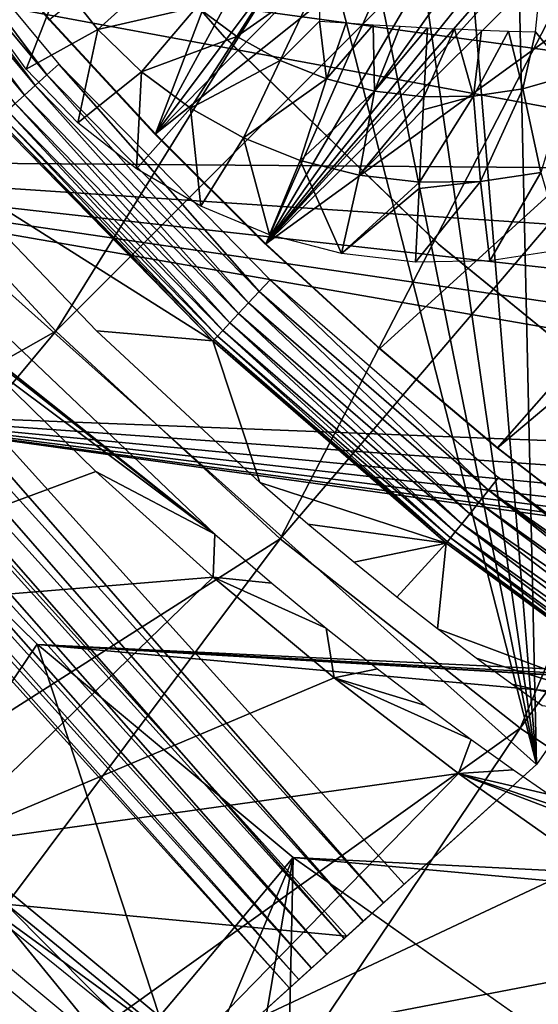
# Model space of a CAD drawing. Header units: millimetres. Extents: x -30.2 to 30.2, y -30.2 to 30.2.
# Tile 25 of 256: x -16.6 to -13.5, y -20.4 to -14.5. Entities that reach past the tile are written whole.
import ezdxf

# ---------------------------------------------------------------- set-up
doc = ezdxf.new("R2010")
doc.units = ezdxf.units.MM
doc.header["$LTSCALE"] = 52.148148
for name, color, linetype in [('103', 7, 'CONTINUOUS'), ('124', 7, 'CONTINUOUS'), ('125', 7, 'CONTINUOUS'), ('147', 7, 'CONTINUOUS'), ('2', 7, 'CONTINUOUS'), ('206', 7, 'CONTINUOUS'), ('207', 7, 'CONTINUOUS'), ('29', 7, 'CONTINUOUS'), ('32', 7, 'CONTINUOUS'), ('325', 7, 'CONTINUOUS'), ('327', 7, 'CONTINUOUS'), ('328', 7, 'CONTINUOUS'), ('329', 7, 'CONTINUOUS'), ('332', 7, 'CONTINUOUS'), ('361', 7, 'CONTINUOUS'), ('362', 7, 'CONTINUOUS'), ('65', 7, 'CONTINUOUS'), ('82', 7, 'CONTINUOUS'), ('86', 7, 'CONTINUOUS'), ('92', 7, 'CONTINUOUS')]:
    doc.layers.add(name, color=color, linetype=linetype)

msp = doc.modelspace()

# ---------------------------------------------------------------- linework, layer by layer
at = {"layer": '103', "color": 251, "linetype": 'Continuous', "true_color": 0x4c4c4c}
for points in [[(-15.4524, -17.6083, -71.7), (-16.8674, -16.4834, -53.7086), (-16.7595, -16.3691, -71.7), (-15.4524, -17.6083, -71.7)], [(-16.8427, -16.52, -51.2064), (-16.8674, -16.4834, -53.7086), (-15.4524, -17.6083, -71.7), (-16.8427, -16.52, -51.2064)], [(-16.8385, -16.5752, -48.7), (-16.8427, -16.52, -51.2064), (-15.4524, -17.6083, -71.7), (-16.8385, -16.5752, -48.7)], [(-16.1607, -17.2357, -48.7), (-16.8385, -16.5752, -48.7), (-15.4524, -17.6083, -71.7), (-16.1607, -17.2357, -48.7)], [(-15.4615, -17.8656, -48.7), (-16.1607, -17.2357, -48.7), (-15.4524, -17.6083, -71.7), (-15.4615, -17.8656, -48.7)], [(-15.1113, -17.9014, -71.7402), (-15.4615, -17.8656, -48.7), (-15.4524, -17.6083, -71.7), (-15.1113, -17.9014, -71.7402)], [(-14.7411, -18.465, -48.7), (-15.4615, -17.8656, -48.7), (-14.7877, -18.1686, -71.8316), (-14.7411, -18.465, -48.7)], [(-14.7877, -18.1686, -71.8316), (-15.4615, -17.8656, -48.7), (-15.1113, -17.9014, -71.7402), (-14.7877, -18.1686, -71.8316)], [(-14.4828, -18.411, -71.9741), (-14.7411, -18.465, -48.7), (-14.7877, -18.1686, -71.8316), (-14.4828, -18.411, -71.9741)], [(-14.1967, -18.6304, -72.1687), (-14.7411, -18.465, -48.7), (-14.4828, -18.411, -71.9741), (-14.1967, -18.6304, -72.1687)], [(-13.9994, -19.0338, -48.7), (-14.7411, -18.465, -48.7), (-13.9234, -18.8327, -72.4241), (-13.9994, -19.0338, -48.7)], [(-13.9234, -18.8327, -72.4241), (-14.7411, -18.465, -48.7), (-14.1967, -18.6304, -72.1687), (-13.9234, -18.8327, -72.4241)], [(-13.673, -19.012, -72.7287), (-13.9994, -19.0338, -48.7), (-13.9234, -18.8327, -72.4241), (-13.673, -19.012, -72.7287)], [(-13.4603, -19.1596, -73.0656), (-13.9994, -19.0338, -48.7), (-13.673, -19.012, -72.7287), (-13.4603, -19.1596, -73.0656)], [(-13.2362, -19.5723, -48.7), (-13.9994, -19.0338, -48.7), (-13.1732, -19.3503, -73.8096), (-13.2362, -19.5723, -48.7)], [(-13.1732, -19.3503, -73.8096), (-13.9994, -19.0338, -48.7), (-13.2958, -19.2704, -73.423), (-13.1732, -19.3503, -73.8096)], [(-13.2958, -19.2704, -73.423), (-13.9994, -19.0338, -48.7), (-13.4603, -19.1596, -73.0656), (-13.2958, -19.2704, -73.423)]]:
    msp.add_3dface(points, dxfattribs=at)
at = {"layer": '124', "color": 251, "linetype": 'Continuous', "true_color": 0x4c4c4c}
for points in [[(-15.4637, -16.4578, -122.2044), (-17.0742, -15.4401, -72.0965), (-16.7499, -15.1468, -122.2044), (-15.4637, -16.4578, -122.2044)], [(-16.1563, -16.3982, -72.0965), (-17.0742, -15.4401, -72.0965), (-15.4637, -16.4578, -122.2044), (-16.1563, -16.3982, -72.0965)], [(-15.1847, -17.3018, -72.0965), (-16.1563, -16.3982, -72.0965), (-15.4637, -16.4578, -122.2044), (-15.1847, -17.3018, -72.0965)], [(-14.0724, -17.6622, -122.2044), (-15.1847, -17.3018, -72.0965), (-15.4637, -16.4578, -122.2044), (-14.0724, -17.6622, -122.2044)], [(-14.8972, -17.5496, -72.13), (-15.1847, -17.3018, -72.0965), (-14.0724, -17.6622, -122.2044), (-14.8972, -17.5496, -72.13)], [(-14.6244, -17.7767, -72.2078), (-14.8972, -17.5496, -72.13), (-14.0724, -17.6622, -122.2044), (-14.6244, -17.7767, -72.2078)], [(-14.3673, -17.9837, -72.3298), (-14.6244, -17.7767, -72.2078), (-14.0724, -17.6622, -122.2044), (-14.3673, -17.9837, -72.3298)], [(-14.1259, -18.1721, -72.497), (-14.3673, -17.9837, -72.3298), (-14.0724, -17.6622, -122.2044), (-14.1259, -18.1721, -72.497)], [(-12.5906, -18.7473, -122.2044), (-14.1259, -18.1721, -72.497), (-14.0724, -17.6622, -122.2044), (-12.5906, -18.7473, -122.2044)], [(-13.8946, -18.3472, -72.7162), (-14.1259, -18.1721, -72.497), (-12.5906, -18.7473, -122.2044), (-13.8946, -18.3472, -72.7162)], [(-13.6822, -18.5032, -72.9782), (-13.8946, -18.3472, -72.7162), (-12.5906, -18.7473, -122.2044), (-13.6822, -18.5032, -72.9782)], [(-13.5016, -18.6323, -73.2691), (-13.6822, -18.5032, -72.9782), (-12.5906, -18.7473, -122.2044), (-13.5016, -18.6323, -73.2691)]]:
    msp.add_3dface(points, dxfattribs=at)
at = {"layer": '125', "color": 251, "linetype": 'Continuous', "true_color": 0x4c4c4c}
for points in [[(-17.5328, -13.4259, -122.7), (-16.4534, -14.8739, -122.6905), (-17.6098, -13.4849, -122.6905), (-17.5328, -13.4259, -122.7)], [(-16.3815, -14.8088, -122.7), (-16.4534, -14.8739, -122.6905), (-17.5328, -13.4259, -122.7), (-16.3815, -14.8088, -122.7)], [(-17.6098, -13.4849, -122.6905), (-16.5227, -14.9365, -122.6624), (-17.6839, -13.5416, -122.6624), (-17.6098, -13.4849, -122.6905)], [(-16.4534, -14.8739, -122.6905), (-16.5227, -14.9365, -122.6624), (-17.6098, -13.4849, -122.6905), (-16.4534, -14.8739, -122.6905)], [(-17.6839, -13.5416, -122.6624), (-16.5865, -14.9942, -122.6166), (-17.7523, -13.5939, -122.6166), (-17.6839, -13.5416, -122.6624)], [(-16.5227, -14.9365, -122.6624), (-16.5865, -14.9942, -122.6166), (-17.6839, -13.5416, -122.6624), (-16.5227, -14.9365, -122.6624)], [(-16.5865, -14.9942, -122.6166), (-16.6426, -15.0449, -122.5551), (-17.7523, -13.5939, -122.6166), (-16.5865, -14.9942, -122.6166)], [(-16.3815, -14.8088, -122.7), (-15.1878, -16.1641, -122.6905), (-16.4534, -14.8739, -122.6905), (-16.3815, -14.8088, -122.7)], [(-15.1214, -16.0934, -122.7), (-15.1878, -16.1641, -122.6905), (-16.3815, -14.8088, -122.7), (-15.1214, -16.0934, -122.7)], [(-16.4534, -14.8739, -122.6905), (-15.2517, -16.2321, -122.6624), (-16.5227, -14.9365, -122.6624), (-16.4534, -14.8739, -122.6905)], [(-15.1878, -16.1641, -122.6905), (-15.2517, -16.2321, -122.6624), (-16.4534, -14.8739, -122.6905), (-15.1878, -16.1641, -122.6905)], [(-16.5227, -14.9365, -122.6624), (-15.3106, -16.2949, -122.6166), (-16.5865, -14.9942, -122.6166), (-16.5227, -14.9365, -122.6624)], [(-15.2517, -16.2321, -122.6624), (-15.3106, -16.2949, -122.6166), (-16.5227, -14.9365, -122.6624), (-15.2517, -16.2321, -122.6624)], [(-16.5865, -14.9942, -122.6166), (-15.3624, -16.35, -122.5551), (-16.6426, -15.0449, -122.5551), (-16.5865, -14.9942, -122.6166)], [(-15.3106, -16.2949, -122.6166), (-15.3624, -16.35, -122.5551), (-16.5865, -14.9942, -122.6166), (-15.3106, -16.2949, -122.6166)], [(-16.6426, -15.0449, -122.5551), (-15.405, -16.3953, -122.48), (-16.6888, -15.0866, -122.48), (-16.6426, -15.0449, -122.5551)], [(-15.3624, -16.35, -122.5551), (-15.405, -16.3953, -122.48), (-16.6426, -15.0449, -122.5551), (-15.3624, -16.35, -122.5551)], [(-16.7232, -15.1177, -122.3944), (-15.4566, -16.4503, -122.3013), (-16.7447, -15.1372, -122.3013), (-16.7232, -15.1177, -122.3944)], [(-16.6888, -15.0866, -122.48), (-15.4368, -16.4291, -122.3944), (-16.7232, -15.1177, -122.3944), (-16.6888, -15.0866, -122.48)], [(-15.4368, -16.4291, -122.3944), (-15.4566, -16.4503, -122.3013), (-16.7232, -15.1177, -122.3944), (-15.4368, -16.4291, -122.3944)], [(-15.405, -16.3953, -122.48), (-15.4368, -16.4291, -122.3944), (-16.6888, -15.0866, -122.48), (-15.405, -16.3953, -122.48)], [(-15.4637, -16.4578, -122.2044), (-16.7499, -15.1468, -122.2044), (-16.7447, -15.1372, -122.3013), (-15.4637, -16.4578, -122.2044)], [(-15.4566, -16.4503, -122.3013), (-15.4637, -16.4578, -122.2044), (-16.7447, -15.1372, -122.3013), (-15.4566, -16.4503, -122.3013)], [(-15.1214, -16.0934, -122.7), (-13.8213, -17.347, -122.6905), (-15.1878, -16.1641, -122.6905), (-15.1214, -16.0934, -122.7)], [(-13.7608, -17.2712, -122.7), (-13.8213, -17.347, -122.6905), (-15.1214, -16.0934, -122.7), (-13.7608, -17.2712, -122.7)], [(-15.1878, -16.1641, -122.6905), (-13.8794, -17.42, -122.6624), (-15.2517, -16.2321, -122.6624), (-15.1878, -16.1641, -122.6905)], [(-13.8213, -17.347, -122.6905), (-13.8794, -17.42, -122.6624), (-15.1878, -16.1641, -122.6905), (-13.8213, -17.347, -122.6905)], [(-15.2517, -16.2321, -122.6624), (-13.9331, -17.4874, -122.6166), (-15.3106, -16.2949, -122.6166), (-15.2517, -16.2321, -122.6624)], [(-13.8794, -17.42, -122.6624), (-13.9331, -17.4874, -122.6166), (-15.2517, -16.2321, -122.6624), (-13.8794, -17.42, -122.6624)], [(-15.3106, -16.2949, -122.6166), (-13.9802, -17.5465, -122.5551), (-15.3624, -16.35, -122.5551), (-15.3106, -16.2949, -122.6166)], [(-13.9331, -17.4874, -122.6166), (-13.9802, -17.5465, -122.5551), (-15.3106, -16.2949, -122.6166), (-13.9331, -17.4874, -122.6166)], [(-15.3624, -16.35, -122.5551), (-14.019, -17.5951, -122.48), (-15.405, -16.3953, -122.48), (-15.3624, -16.35, -122.5551)], [(-13.9802, -17.5465, -122.5551), (-14.019, -17.5951, -122.48), (-15.3624, -16.35, -122.5551), (-13.9802, -17.5465, -122.5551)], [(-15.405, -16.3953, -122.48), (-14.0479, -17.6315, -122.3944), (-15.4368, -16.4291, -122.3944), (-15.405, -16.3953, -122.48)], [(-14.019, -17.5951, -122.48), (-14.0479, -17.6315, -122.3944), (-15.405, -16.3953, -122.48), (-14.019, -17.5951, -122.48)], [(-14.0724, -17.6622, -122.2044), (-15.4637, -16.4578, -122.2044), (-15.4566, -16.4503, -122.3013), (-14.0724, -17.6622, -122.2044)], [(-15.4368, -16.4291, -122.3944), (-14.066, -17.6541, -122.3013), (-15.4566, -16.4503, -122.3013), (-15.4368, -16.4291, -122.3944)], [(-14.066, -17.6541, -122.3013), (-14.0724, -17.6622, -122.2044), (-15.4566, -16.4503, -122.3013), (-14.066, -17.6541, -122.3013)], [(-14.0479, -17.6315, -122.3944), (-14.066, -17.6541, -122.3013), (-15.4368, -16.4291, -122.3944), (-14.0479, -17.6315, -122.3944)], [(-13.8213, -17.347, -122.6905), (-13.7608, -17.2712, -122.7), (-12.3481, -18.375, -122.6969), (-13.8213, -17.347, -122.6905)], [(-13.7608, -17.2712, -122.7), (-12.3186, -18.3278, -122.7), (-12.3481, -18.375, -122.6969), (-13.7608, -17.2712, -122.7)], [(-13.8794, -17.42, -122.6624), (-13.8213, -17.347, -122.6905), (-12.4061, -18.4669, -122.6722), (-13.8794, -17.42, -122.6624)], [(-12.4061, -18.4669, -122.6722), (-13.8213, -17.347, -122.6905), (-12.3774, -18.4215, -122.6876), (-12.4061, -18.4669, -122.6722)], [(-12.3774, -18.4215, -122.6876), (-13.8213, -17.347, -122.6905), (-12.3481, -18.375, -122.6969), (-12.3774, -18.4215, -122.6876)], [(-13.9331, -17.4874, -122.6166), (-13.8794, -17.42, -122.6624), (-12.4339, -18.5104, -122.651), (-13.9331, -17.4874, -122.6166)], [(-12.4339, -18.5104, -122.651), (-13.8794, -17.42, -122.6624), (-12.4061, -18.4669, -122.6722), (-12.4339, -18.5104, -122.651)], [(-13.9802, -17.5465, -122.5551), (-13.9331, -17.4874, -122.6166), (-12.4849, -18.5899, -122.592), (-13.9802, -17.5465, -122.5551)], [(-12.4849, -18.5899, -122.592), (-13.9331, -17.4874, -122.6166), (-12.4339, -18.5104, -122.651), (-12.4849, -18.5899, -122.592)], [(-14.019, -17.5951, -122.48), (-13.9802, -17.5465, -122.5551), (-12.5279, -18.6562, -122.5137), (-14.019, -17.5951, -122.48)], [(-12.5279, -18.6562, -122.5137), (-13.9802, -17.5465, -122.5551), (-12.4849, -18.5899, -122.592), (-12.5279, -18.6562, -122.5137)], [(-14.066, -17.6541, -122.3013), (-14.0479, -17.6315, -122.3944), (-12.5821, -18.737, -122.3149), (-14.066, -17.6541, -122.3013)], [(-14.0479, -17.6315, -122.3944), (-14.019, -17.5951, -122.48), (-12.5608, -18.7061, -122.4197), (-14.0479, -17.6315, -122.3944)], [(-12.5821, -18.737, -122.3149), (-14.0479, -17.6315, -122.3944), (-12.5608, -18.7061, -122.4197), (-12.5821, -18.737, -122.3149)], [(-12.5608, -18.7061, -122.4197), (-14.019, -17.5951, -122.48), (-12.5279, -18.6562, -122.5137), (-12.5608, -18.7061, -122.4197)], [(-12.5906, -18.7473, -122.2044), (-14.0724, -17.6622, -122.2044), (-14.066, -17.6541, -122.3013), (-12.5906, -18.7473, -122.2044)], [(-12.5906, -18.7473, -122.2044), (-14.066, -17.6541, -122.3013), (-12.5821, -18.737, -122.3149), (-12.5906, -18.7473, -122.2044)]]:
    msp.add_3dface(points, dxfattribs=at)
at = {"layer": '147', "color": 251, "linetype": 'Continuous', "true_color": 0x4c4c4c}
for points in [[(-17.1187, -19.468, -48.7), (-15.619, -20.693, -48.7), (-17.1054, -19.6101, -46), (-17.1187, -19.468, -48.7)], [(-17.1054, -19.6101, -46), (-15.619, -20.693, -48.7), (-15.5624, -20.8557, -46), (-17.1054, -19.6101, -46)]]:
    msp.add_3dface(points, dxfattribs=at)
at = {"layer": '2', "color": 251, "linetype": 'Continuous', "true_color": 0x4c4c4c}
for points in [[(-18.764, -13.6328, 6.367), (-17.6365, -15.063, 6.367), (-14.0749, -10.226, 6.644), (-18.764, -13.6328, 6.367)], [(-17.6365, -15.063, 6.367), (-13.2291, -11.2988, 6.644), (-14.0749, -10.226, 6.644), (-17.6365, -15.063, 6.367)], [(-17.6365, -15.063, 6.367), (-16.4003, -16.4003, 6.367), (-13.2291, -11.2988, 6.644), (-17.6365, -15.063, 6.367)], [(-16.4003, -16.4003, 6.367), (-12.3019, -12.3019, 6.644), (-13.2291, -11.2988, 6.644), (-16.4003, -16.4003, 6.367)], [(-16.4003, -16.4003, 6.367), (-15.063, -17.6365, 6.367), (-12.3019, -12.3019, 6.644), (-16.4003, -16.4003, 6.367)], [(-15.063, -17.6365, 6.367), (-11.2988, -13.2291, 6.644), (-12.3019, -12.3019, 6.644), (-15.063, -17.6365, 6.367)], [(-15.063, -17.6365, 6.367), (-13.6328, -18.764, 6.367), (-11.2988, -13.2291, 6.644), (-15.063, -17.6365, 6.367)], [(-13.6328, -18.764, 6.367), (-10.226, -14.0749, 6.644), (-11.2988, -13.2291, 6.644), (-13.6328, -18.764, 6.367)], [(-13.6328, -18.764, 6.367), (-12.1186, -19.7757, 6.367), (-10.226, -14.0749, 6.644), (-13.6328, -18.764, 6.367)], [(-17.6365, -15.063, 6.367), (-21.5702, -19.327, 6.0125), (-16.4003, -16.4003, 6.367), (-17.6365, -15.063, 6.367)], [(-21.5702, -19.327, 6.0125), (-20.1019, -20.8499, 6.0125), (-16.4003, -16.4003, 6.367), (-21.5702, -19.327, 6.0125)], [(-16.4003, -16.4003, 6.367), (-20.1019, -20.8499, 6.0125), (-15.063, -17.6365, 6.367), (-16.4003, -16.4003, 6.367)], [(-20.1019, -20.8499, 6.0125), (-18.5263, -22.2617, 6.0125), (-15.063, -17.6365, 6.367), (-20.1019, -20.8499, 6.0125)], [(-15.063, -17.6365, 6.367), (-18.5263, -22.2617, 6.0125), (-13.6328, -18.764, 6.367), (-15.063, -17.6365, 6.367)], [(-18.5263, -22.2617, 6.0125), (-16.8519, -23.5546, 6.0125), (-13.6328, -18.764, 6.367), (-18.5263, -22.2617, 6.0125)], [(-13.6328, -18.764, 6.367), (-16.8519, -23.5546, 6.0125), (-12.1186, -19.7757, 6.367), (-13.6328, -18.764, 6.367)], [(-16.8519, -23.5546, 6.0125), (-15.0875, -24.7219, 6.0125), (-12.1186, -19.7757, 6.367), (-16.8519, -23.5546, 6.0125)], [(-15.0875, -24.7219, 6.0125), (-13.2427, -25.7572, 6.0125), (-12.1186, -19.7757, 6.367), (-15.0875, -24.7219, 6.0125)]]:
    msp.add_3dface(points, dxfattribs=at)
at = {"layer": '206', "color": 251, "linetype": 'Continuous', "true_color": 0x4c4c4c}
for points in [[(-8.3678, -10.9571, -121.7), (-9.331, -10.1495, -121.7), (-15.1487, -15.8796, -121.7), (-8.3678, -10.9571, -121.7)], [(-15.1487, -15.8796, -121.7), (-9.331, -10.1495, -121.7), (-13.1928, -13.7386, -121.7), (-15.1487, -15.8796, -121.7)], [(-14.4686, -16.5038, -121.7), (-8.3678, -10.9571, -121.7), (-15.1487, -15.8796, -121.7), (-14.4686, -16.5038, -121.7)], [(-13.7683, -17.0945, -121.7), (-8.3678, -10.9571, -121.7), (-14.4686, -16.5038, -121.7), (-13.7683, -17.0945, -121.7)], [(-7.3299, -11.6757, -121.7), (-8.3678, -10.9571, -121.7), (-13.7683, -17.0945, -121.7), (-7.3299, -11.6757, -121.7)], [(-13.0486, -17.65, -121.7), (-7.3299, -11.6757, -121.7), (-13.7683, -17.0945, -121.7), (-13.0486, -17.65, -121.7)], [(-16.4344, -14.5445, -121.7), (-15.805, -15.2253, -121.7), (-15.1652, -13.5423, -121.7), (-16.4344, -14.5445, -121.7)], [(-15.1652, -13.5423, -121.7), (-15.805, -15.2253, -121.7), (-14.9945, -13.731, -121.7), (-15.1652, -13.5423, -121.7)], [(-14.9945, -13.731, -121.7), (-15.805, -15.2253, -121.7), (-14.8007, -13.8825, -121.7), (-14.9945, -13.731, -121.7)], [(-13.4097, -13.8911, -121.7), (-15.1487, -15.8796, -121.7), (-13.1928, -13.7386, -121.7), (-13.4097, -13.8911, -121.7)], [(-14.8007, -13.8825, -121.7), (-15.805, -15.2253, -121.7), (-14.5861, -13.9882, -121.7), (-14.8007, -13.8825, -121.7)], [(-13.6313, -13.9995, -121.7), (-15.1487, -15.8796, -121.7), (-13.4097, -13.8911, -121.7), (-13.6313, -13.9995, -121.7)], [(-14.5861, -13.9882, -121.7), (-15.805, -15.2253, -121.7), (-14.3425, -14.0567, -121.7), (-14.5861, -13.9882, -121.7)], [(-13.8576, -14.0639, -121.7), (-15.1487, -15.8796, -121.7), (-13.6313, -13.9995, -121.7), (-13.8576, -14.0639, -121.7)], [(-15.805, -15.2253, -121.7), (-15.1487, -15.8796, -121.7), (-14.3425, -14.0567, -121.7), (-15.805, -15.2253, -121.7)], [(-14.3425, -14.0567, -121.7), (-15.1487, -15.8796, -121.7), (-14.0926, -14.0834, -121.7), (-14.3425, -14.0567, -121.7)], [(-14.0926, -14.0834, -121.7), (-15.1487, -15.8796, -121.7), (-13.8576, -14.0639, -121.7), (-14.0926, -14.0834, -121.7)]]:
    msp.add_3dface(points, dxfattribs=at)
at = {"layer": '207', "color": 251, "linetype": 'Continuous', "true_color": 0x4c4c4c}
for points in [[(-16.4344, -14.5445, -121.7), (-17.0334, -13.8405, -121.7), (-16.4374, -14.5468, -34.7), (-16.4344, -14.5445, -121.7)], [(-16.4374, -14.5468, -34.7), (-17.0334, -13.8405, -121.7), (-17.0327, -13.8451, -34.7), (-16.4374, -14.5468, -34.7)], [(-15.8133, -15.2229, -34.7), (-16.4344, -14.5445, -121.7), (-16.4374, -14.5468, -34.7), (-15.8133, -15.2229, -34.7)], [(-15.805, -15.2253, -121.7), (-16.4344, -14.5445, -121.7), (-15.8133, -15.2229, -34.7), (-15.805, -15.2253, -121.7)], [(-15.1614, -15.8723, -34.7), (-15.805, -15.2253, -121.7), (-15.8133, -15.2229, -34.7), (-15.1614, -15.8723, -34.7)], [(-15.1487, -15.8796, -121.7), (-15.805, -15.2253, -121.7), (-15.1614, -15.8723, -34.7), (-15.1487, -15.8796, -121.7)], [(-14.4829, -16.4938, -34.7), (-15.1487, -15.8796, -121.7), (-15.1614, -15.8723, -34.7), (-14.4829, -16.4938, -34.7)], [(-14.4686, -16.5038, -121.7), (-15.1487, -15.8796, -121.7), (-14.4829, -16.4938, -34.7), (-14.4686, -16.5038, -121.7)], [(-13.7789, -17.0863, -34.7), (-14.4686, -16.5038, -121.7), (-14.4829, -16.4938, -34.7), (-13.7789, -17.0863, -34.7)], [(-13.7683, -17.0945, -121.7), (-14.4686, -16.5038, -121.7), (-13.7789, -17.0863, -34.7), (-13.7683, -17.0945, -121.7)], [(-13.0507, -17.6488, -34.7), (-13.7683, -17.0945, -121.7), (-13.7789, -17.0863, -34.7), (-13.0507, -17.6488, -34.7)], [(-13.0486, -17.65, -121.7), (-13.7683, -17.0945, -121.7), (-13.0507, -17.6488, -34.7), (-13.0486, -17.65, -121.7)]]:
    msp.add_3dface(points, dxfattribs=at)
at = {"layer": '29', "color": 251, "linetype": 'Continuous', "true_color": 0x4c4c4c}
for points in [[(-17.4742, -19.5262, -36.0965), (-17.2099, -19.2984, -46), (-16.0571, -20.7072, -36.0965), (-17.4742, -19.5262, -36.0965)], [(-17.2099, -19.2984, -46), (-15.7826, -20.4823, -46), (-15.9199, -20.5948, -41.0481), (-17.2099, -19.2984, -46)], [(-16.0571, -20.7072, -36.0965), (-17.2099, -19.2984, -46), (-15.9199, -20.5948, -41.0481), (-16.0571, -20.7072, -36.0965)]]:
    msp.add_3dface(points, dxfattribs=at)
at = {"layer": '32', "color": 251, "linetype": 'Continuous', "true_color": 0x4c4c4c}
for points in [[(-16.5099, -18.265, -46), (-17.2099, -19.2984, -46), (-17.9247, -16.8787, -46), (-16.5099, -18.265, -46)], [(-15.7826, -20.4823, -46), (-17.2099, -19.2984, -46), (-16.5099, -18.265, -46), (-15.7826, -20.4823, -46)], [(-14.9848, -19.5357, -46), (-15.7826, -20.4823, -46), (-16.5099, -18.265, -46), (-14.9848, -19.5357, -46)], [(-15.4928, -20.7369, -46), (-15.7826, -20.4823, -46), (-14.9848, -19.5357, -46), (-15.4928, -20.7369, -46)], [(-15.2389, -21.0258, -46), (-15.4928, -20.7369, -46), (-14.9848, -19.5357, -46), (-15.2389, -21.0258, -46)], [(-15.0239, -21.3447, -46), (-15.2389, -21.0258, -46), (-14.9848, -19.5357, -46), (-15.0239, -21.3447, -46)], [(-13.3659, -20.677, -46), (-15.0239, -21.3447, -46), (-14.9848, -19.5357, -46), (-13.3659, -20.677, -46)]]:
    msp.add_3dface(points, dxfattribs=at)
at = {"layer": '325', "color": 25, "linetype": 'Continuous', "true_color": 0x996633}
for points in [[(-21.0299, -12.276, -123.2), (-14.7151, -14.3792, -123.2), (-13.5342, -18.98, -123.2), (-21.0299, -12.276, -123.2)], [(-14.3227, -19.6931, -123.2), (-21.0299, -12.276, -123.2), (-13.5342, -18.98, -123.2), (-14.3227, -19.6931, -123.2)], [(-13.6355, -14.433, -123.2), (-9.5619, -13.281, -123.2), (-13.5342, -18.98, -123.2), (-13.6355, -14.433, -123.2)], [(-14.7151, -14.3792, -123.2), (-14.4518, -14.4564, -123.2), (-13.5342, -18.98, -123.2), (-14.7151, -14.3792, -123.2)], [(-14.4518, -14.4564, -123.2), (-14.1796, -14.4916, -123.2), (-13.5342, -18.98, -123.2), (-14.4518, -14.4564, -123.2)], [(-14.1796, -14.4916, -123.2), (-13.9052, -14.4837, -123.2), (-13.5342, -18.98, -123.2), (-14.1796, -14.4916, -123.2)], [(-13.9052, -14.4837, -123.2), (-13.6355, -14.433, -123.2), (-13.5342, -18.98, -123.2), (-13.9052, -14.4837, -123.2)]]:
    msp.add_3dface(points, dxfattribs=at)
at = {"layer": '327', "color": 25, "linetype": 'Continuous', "true_color": 0x996633}
for points in [[(-13.5342, -18.98, -123.2), (-14.4646, -19.8214, -122.6619), (-15.0079, -20.3127, -122.5827), (-13.5342, -18.98, -123.2)], [(-14.9507, -20.261, -122.732), (-13.5342, -18.98, -123.2), (-15.0079, -20.3127, -122.5827), (-14.9507, -20.261, -122.732)], [(-14.8757, -20.1932, -122.8663), (-13.5342, -18.98, -123.2), (-14.9507, -20.261, -122.732), (-14.8757, -20.1932, -122.8663)], [(-14.7851, -20.1113, -122.9818), (-13.5342, -18.98, -123.2), (-14.8757, -20.1932, -122.8663), (-14.7851, -20.1113, -122.9818)], [(-14.3227, -19.6931, -123.2), (-13.5342, -18.98, -123.2), (-14.7851, -20.1113, -122.9818), (-14.3227, -19.6931, -123.2)], [(-14.4646, -19.8214, -122.6619), (-13.5342, -18.98, -123.2), (-14.395, -19.7585, -122.6904), (-14.4646, -19.8214, -122.6619)], [(-14.395, -19.7585, -122.6904), (-13.5342, -18.98, -123.2), (-14.3227, -19.6931, -122.7), (-14.395, -19.7585, -122.6904)], [(-14.3227, -19.6931, -122.7), (-13.5342, -18.98, -123.2), (-13.5342, -18.98, -122.7), (-14.3227, -19.6931, -122.7)], [(-14.6814, -20.0175, -123.0752), (-14.3227, -19.6931, -123.2), (-14.7851, -20.1113, -122.9818), (-14.6814, -20.0175, -123.0752)], [(-14.4469, -19.8054, -123.1859), (-14.3227, -19.6931, -123.2), (-14.6814, -20.0175, -123.0752), (-14.4469, -19.8054, -123.1859)], [(-14.4646, -19.8214, -122.6619), (-14.5287, -19.8794, -122.6157), (-15.0079, -20.3127, -122.5827), (-14.4646, -19.8214, -122.6619)], [(-14.5676, -19.9146, -123.1439), (-14.4469, -19.8054, -123.1859), (-14.6814, -20.0175, -123.0752), (-14.5676, -19.9146, -123.1439)], [(-14.5287, -19.8794, -122.6157), (-14.5849, -19.9302, -122.5536), (-15.0079, -20.3127, -122.5827), (-14.5287, -19.8794, -122.6157)], [(-14.5849, -19.9302, -122.5536), (-14.631, -19.9719, -122.4778), (-15.0079, -20.3127, -122.5827), (-14.5849, -19.9302, -122.5536)], [(-14.631, -19.9719, -122.4778), (-14.6653, -20.0029, -122.3913), (-15.0079, -20.3127, -122.5827), (-14.631, -19.9719, -122.4778)], [(-14.6653, -20.0029, -122.3913), (-21.4683, -26.1548, -100.2479), (-21.8109, -26.4647, -100.4393), (-14.6653, -20.0029, -122.3913)], [(-15.0079, -20.3127, -122.5827), (-14.6653, -20.0029, -122.3913), (-21.8109, -26.4647, -100.4393), (-15.0079, -20.3127, -122.5827)]]:
    msp.add_3dface(points, dxfattribs=at)
at = {"layer": '328', "color": 25, "linetype": 'Continuous', "true_color": 0x996633}
for points in [[(-21.1541, -12.3883, -123.1859), (-21.0299, -12.276, -123.2), (-14.4469, -19.8054, -123.1859), (-21.1541, -12.3883, -123.1859)], [(-21.0299, -12.276, -123.2), (-14.3227, -19.6931, -123.2), (-14.4469, -19.8054, -123.1859), (-21.0299, -12.276, -123.2)], [(-21.2748, -12.4975, -123.1439), (-21.1541, -12.3883, -123.1859), (-14.5676, -19.9146, -123.1439), (-21.2748, -12.4975, -123.1439)], [(-21.1541, -12.3883, -123.1859), (-14.4469, -19.8054, -123.1859), (-14.5676, -19.9146, -123.1439), (-21.1541, -12.3883, -123.1859)], [(-21.3887, -12.6004, -123.0752), (-21.2748, -12.4975, -123.1439), (-14.6814, -20.0175, -123.0752), (-21.3887, -12.6004, -123.0752)], [(-21.2748, -12.4975, -123.1439), (-14.5676, -19.9146, -123.1439), (-14.6814, -20.0175, -123.0752), (-21.2748, -12.4975, -123.1439)], [(-21.4923, -12.6942, -122.9818), (-21.3887, -12.6004, -123.0752), (-14.7851, -20.1113, -122.9818), (-21.4923, -12.6942, -122.9818)], [(-21.3887, -12.6004, -123.0752), (-14.6814, -20.0175, -123.0752), (-14.7851, -20.1113, -122.9818), (-21.3887, -12.6004, -123.0752)], [(-21.5829, -12.7761, -122.8663), (-21.4923, -12.6942, -122.9818), (-14.8757, -20.1932, -122.8663), (-21.5829, -12.7761, -122.8663)], [(-21.4923, -12.6942, -122.9818), (-14.7851, -20.1113, -122.9818), (-14.8757, -20.1932, -122.8663), (-21.4923, -12.6942, -122.9818)], [(-21.6579, -12.8439, -122.732), (-21.5829, -12.7761, -122.8663), (-14.9507, -20.261, -122.732), (-21.6579, -12.8439, -122.732)], [(-21.5829, -12.7761, -122.8663), (-14.8757, -20.1932, -122.8663), (-14.9507, -20.261, -122.732), (-21.5829, -12.7761, -122.8663)], [(-21.7151, -12.8957, -122.5827), (-21.6579, -12.8439, -122.732), (-15.0079, -20.3127, -122.5827), (-21.7151, -12.8957, -122.5827)], [(-21.6579, -12.8439, -122.732), (-14.9507, -20.261, -122.732), (-15.0079, -20.3127, -122.5827), (-21.6579, -12.8439, -122.732)]]:
    msp.add_3dface(points, dxfattribs=at)
at = {"layer": '329', "color": 25, "linetype": 'Continuous', "true_color": 0x996633}
msp.add_3dface([(-21.7151, -12.8957, -122.5827), (-15.0079, -20.3127, -122.5827), (-21.8109, -26.4647, -100.4393), (-21.7151, -12.8957, -122.5827)], dxfattribs=at)
at = {"layer": '332', "color": 25, "linetype": 'Continuous', "true_color": 0x996633}
for points in [[(-21.3725, -12.5858, -122.3913), (-28.1755, -18.7378, -100.2479), (-14.6653, -20.0029, -122.3913), (-21.3725, -12.5858, -122.3913)], [(-28.1755, -18.7378, -100.2479), (-21.4683, -26.1548, -100.2479), (-14.6653, -20.0029, -122.3913), (-28.1755, -18.7378, -100.2479)]]:
    msp.add_3dface(points, dxfattribs=at)
at = {"layer": '361', "linetype": 'Continuous'}
for points in [[(-13.5417, -14.6178, -125.4343), (-13.5142, -14.3647, -125.5184), (-13.3324, -14.8755, -125.3028), (-13.5417, -14.6178, -125.4343)], [(-14.1854, -14.5923, -125.4729), (-14.0231, -14.6, -125.4704), (-14.2061, -15.0041, -125.3028), (-14.1854, -14.5923, -125.4729)], [(-14.2061, -15.0041, -125.3028), (-14.0231, -14.6, -125.4704), (-13.9101, -14.9996, -125.3028), (-14.2061, -15.0041, -125.3028)], [(-14.0231, -14.6, -125.4704), (-13.862, -14.6068, -125.4632), (-13.9101, -14.9996, -125.3028), (-14.0231, -14.6, -125.4704)], [(-13.862, -14.6068, -125.4632), (-13.7016, -14.6127, -125.4511), (-13.9101, -14.9996, -125.3028), (-13.862, -14.6068, -125.4632)], [(-13.9101, -14.9996, -125.3028), (-13.7016, -14.6127, -125.4511), (-13.6172, -14.9565, -125.3028), (-13.9101, -14.9996, -125.3028)], [(-13.7016, -14.6127, -125.4511), (-13.5417, -14.6178, -125.4343), (-13.6172, -14.9565, -125.3028), (-13.7016, -14.6127, -125.4511)], [(-13.6172, -14.9565, -125.3028), (-13.5417, -14.6178, -125.4343), (-13.3324, -14.8755, -125.3028), (-13.6172, -14.9565, -125.3028)], [(-13.6172, -14.9565, -125.3028), (-13.3324, -14.8755, -125.3028), (-13.5101, -15.455, -125.0336), (-13.6172, -14.9565, -125.3028)], [(-13.9101, -14.9996, -125.3028), (-13.869, -15.5078, -125.0336), (-14.2317, -15.5133, -125.0336), (-13.9101, -14.9996, -125.3028)], [(-13.9101, -14.9996, -125.3028), (-14.2317, -15.5133, -125.0336), (-14.21, -15.0823, -125.2659), (-13.9101, -14.9996, -125.3028)], [(-14.2061, -15.0041, -125.3028), (-13.9101, -14.9996, -125.3028), (-14.21, -15.0823, -125.2659), (-14.2061, -15.0041, -125.3028)], [(-13.9101, -14.9996, -125.3028), (-13.6172, -14.9565, -125.3028), (-13.869, -15.5078, -125.0336), (-13.9101, -14.9996, -125.3028)], [(-13.6172, -14.9565, -125.3028), (-13.5101, -15.455, -125.0336), (-13.869, -15.5078, -125.0336), (-13.6172, -14.9565, -125.3028)], [(-13.5101, -15.455, -125.0336), (-13.8121, -15.9816, -124.7125), (-13.869, -15.5078, -125.0336), (-13.5101, -15.455, -125.0336)], [(-13.3738, -15.9133, -124.7125), (-13.8121, -15.9816, -124.7125), (-13.5101, -15.455, -125.0336), (-13.3738, -15.9133, -124.7125)], [(-13.8121, -15.9816, -124.7125), (-14.2556, -15.9896, -124.7125), (-13.869, -15.5078, -125.0336), (-13.8121, -15.9816, -124.7125)], [(-13.869, -15.5078, -125.0336), (-14.2556, -15.9896, -124.7125), (-14.2335, -15.5496, -125.0116), (-13.869, -15.5078, -125.0336)], [(-14.2317, -15.5133, -125.0336), (-13.869, -15.5078, -125.0336), (-14.2335, -15.5496, -125.0116), (-14.2317, -15.5133, -125.0336)]]:
    msp.add_3dface(points, dxfattribs=at)
at = {"layer": '362', "linetype": 'Continuous'}
for points in [[(-15.321, -14.6444, -125.3028), (-15.5586, -14.4678, -125.3028), (-15.0323, -14.1932, -125.5162), (-15.321, -14.6444, -125.3028)], [(-14.8304, -14.2985, -125.5184), (-15.321, -14.6444, -125.3028), (-15.0323, -14.1932, -125.5162), (-14.8304, -14.2985, -125.5184)], [(-15.7711, -14.2617, -125.3028), (-16.1493, -14.6037, -125.0336), (-16.3745, -14.3193, -125.0336), (-15.7711, -14.2617, -125.3028)], [(-15.7711, -14.2617, -125.3028), (-15.5586, -14.4678, -125.3028), (-16.1493, -14.6037, -125.0336), (-15.7711, -14.2617, -125.3028)], [(-15.0624, -14.7885, -125.3028), (-15.321, -14.6444, -125.3028), (-14.8304, -14.2985, -125.5184), (-15.0624, -14.7885, -125.3028)], [(-14.8283, -14.5532, -125.4343), (-15.0624, -14.7885, -125.3028), (-14.8304, -14.2985, -125.5184), (-14.8283, -14.5532, -125.4343)], [(-16.576, -14.84, -124.7125), (-16.8383, -14.4823, -124.7125), (-16.3745, -14.3193, -125.0336), (-16.576, -14.84, -124.7125)], [(-16.1493, -14.6037, -125.0336), (-16.576, -14.84, -124.7125), (-16.3745, -14.3193, -125.0336), (-16.1493, -14.6037, -125.0336)], [(-15.5586, -14.4678, -125.3028), (-15.8889, -14.8563, -125.0336), (-16.1493, -14.6037, -125.0336), (-15.5586, -14.4678, -125.3028)], [(-15.5586, -14.4678, -125.3028), (-15.321, -14.6444, -125.3028), (-15.8889, -14.8563, -125.0336), (-15.5586, -14.4678, -125.3028)], [(-14.7872, -14.8976, -125.3028), (-15.0624, -14.7885, -125.3028), (-14.8283, -14.5532, -125.4343), (-14.7872, -14.8976, -125.3028)], [(-14.6686, -14.5641, -125.4512), (-14.7872, -14.8976, -125.3028), (-14.8283, -14.5532, -125.4343), (-14.6686, -14.5641, -125.4512)], [(-14.5084, -14.5744, -125.4632), (-14.7872, -14.8976, -125.3028), (-14.6686, -14.5641, -125.4512), (-14.5084, -14.5744, -125.4632)], [(-14.5001, -14.9699, -125.3028), (-14.7872, -14.8976, -125.3028), (-14.5084, -14.5744, -125.4632), (-14.5001, -14.9699, -125.3028)], [(-14.3474, -14.5837, -125.4704), (-14.5001, -14.9699, -125.3028), (-14.5084, -14.5744, -125.4632), (-14.3474, -14.5837, -125.4704)], [(-14.1854, -14.5923, -125.4729), (-14.5001, -14.9699, -125.3028), (-14.3474, -14.5837, -125.4704), (-14.1854, -14.5923, -125.4729)], [(-14.1854, -14.5923, -125.4729), (-14.2061, -15.0041, -125.3028), (-14.5001, -14.9699, -125.3028), (-14.1854, -14.5923, -125.4729)], [(-16.2675, -15.1587, -124.7125), (-16.576, -14.84, -124.7125), (-16.1493, -14.6037, -125.0336), (-16.2675, -15.1587, -124.7125)], [(-15.8889, -14.8563, -125.0336), (-16.2675, -15.1587, -124.7125), (-16.1493, -14.6037, -125.0336), (-15.8889, -14.8563, -125.0336)], [(-15.321, -14.6444, -125.3028), (-15.5978, -15.0727, -125.0336), (-15.8889, -14.8563, -125.0336), (-15.321, -14.6444, -125.3028)], [(-15.321, -14.6444, -125.3028), (-15.0624, -14.7885, -125.3028), (-15.5978, -15.0727, -125.0336), (-15.321, -14.6444, -125.3028)], [(-15.0624, -14.7885, -125.3028), (-15.2809, -15.2492, -125.0336), (-15.5978, -15.0727, -125.0336), (-15.0624, -14.7885, -125.3028)], [(-15.0624, -14.7885, -125.3028), (-14.7872, -14.8976, -125.3028), (-15.2809, -15.2492, -125.0336), (-15.0624, -14.7885, -125.3028)], [(-15.9184, -15.4323, -124.7125), (-16.2675, -15.1587, -124.7125), (-15.8889, -14.8563, -125.0336), (-15.9184, -15.4323, -124.7125)], [(-15.5978, -15.0727, -125.0336), (-15.9184, -15.4323, -124.7125), (-15.8889, -14.8563, -125.0336), (-15.5978, -15.0727, -125.0336)], [(-14.7872, -14.8976, -125.3028), (-14.9437, -15.3829, -125.0336), (-15.2809, -15.2492, -125.0336), (-14.7872, -14.8976, -125.3028)], [(-14.7872, -14.8976, -125.3028), (-14.5001, -14.9699, -125.3028), (-14.9437, -15.3829, -125.0336), (-14.7872, -14.8976, -125.3028)], [(-14.5001, -14.9699, -125.3028), (-14.592, -15.4715, -125.0336), (-14.9437, -15.3829, -125.0336), (-14.5001, -14.9699, -125.3028)], [(-14.5001, -14.9699, -125.3028), (-14.2061, -15.0041, -125.3028), (-14.592, -15.4715, -125.0336), (-14.5001, -14.9699, -125.3028)], [(-14.2061, -15.0041, -125.3028), (-14.21, -15.0823, -125.2659), (-14.592, -15.4715, -125.0336), (-14.2061, -15.0041, -125.3028)], [(-15.5353, -15.6559, -124.7125), (-15.9184, -15.4323, -124.7125), (-15.5978, -15.0727, -125.0336), (-15.5353, -15.6559, -124.7125)], [(-15.2809, -15.2492, -125.0336), (-15.5353, -15.6559, -124.7125), (-15.5978, -15.0727, -125.0336), (-15.2809, -15.2492, -125.0336)], [(-14.21, -15.0823, -125.2659), (-14.2317, -15.5133, -125.0336), (-14.592, -15.4715, -125.0336), (-14.21, -15.0823, -125.2659)], [(-15.1253, -15.8252, -124.7125), (-15.5353, -15.6559, -124.7125), (-15.2809, -15.2492, -125.0336), (-15.1253, -15.8252, -124.7125)], [(-14.9437, -15.3829, -125.0336), (-15.1253, -15.8252, -124.7125), (-15.2809, -15.2492, -125.0336), (-14.9437, -15.3829, -125.0336)], [(-14.6961, -15.9372, -124.7125), (-15.1253, -15.8252, -124.7125), (-14.9437, -15.3829, -125.0336), (-14.6961, -15.9372, -124.7125)], [(-14.592, -15.4715, -125.0336), (-14.6961, -15.9372, -124.7125), (-14.9437, -15.3829, -125.0336), (-14.592, -15.4715, -125.0336)], [(-14.2317, -15.5133, -125.0336), (-14.6961, -15.9372, -124.7125), (-14.592, -15.4715, -125.0336), (-14.2317, -15.5133, -125.0336)], [(-14.2317, -15.5133, -125.0336), (-14.2335, -15.5496, -125.0116), (-14.6961, -15.9372, -124.7125), (-14.2317, -15.5133, -125.0336)], [(-14.2335, -15.5496, -125.0116), (-14.2556, -15.9896, -124.7125), (-14.6961, -15.9372, -124.7125), (-14.2335, -15.5496, -125.0116)]]:
    msp.add_3dface(points, dxfattribs=at)
at = {"layer": '65', "color": 251, "linetype": 'Continuous', "true_color": 0x4c4c4c}
for points in [[(-17.5425, -19.599, -36), (-16.1184, -20.7862, -36), (-22.5247, -19.6624, -36), (-17.5425, -19.599, -36)], [(-22.5247, -19.6624, -36), (-16.1184, -20.7862, -36), (-21.7927, -20.471, -36), (-22.5247, -19.6624, -36)]]:
    msp.add_3dface(points, dxfattribs=at)
at = {"layer": '82', "color": 251, "linetype": 'Continuous', "true_color": 0x4c4c4c}
for points in [[(-12.7848, -14.3467, -30), (-12.1251, -14.9085, -30), (-20.4011, -13.7832, -30), (-12.7848, -14.3467, -30)], [(-12.1251, -14.9085, -30), (-11.4389, -15.4411, -30), (-20.4011, -13.7832, -30), (-12.1251, -14.9085, -30)], [(-20.4011, -13.7832, -30), (-11.4389, -15.4411, -30), (-19.2245, -15.382, -30), (-20.4011, -13.7832, -30)], [(-11.4389, -15.4411, -30), (-10.7289, -15.9427, -30), (-19.2245, -15.382, -30), (-11.4389, -15.4411, -30)], [(-10.7289, -15.9427, -30), (-9.9991, -16.4104, -30), (-19.2245, -15.382, -30), (-10.7289, -15.9427, -30)], [(-9.9991, -16.4104, -30), (-9.2477, -16.8451, -30), (-19.2245, -15.382, -30), (-9.9991, -16.4104, -30)], [(-9.2477, -16.8451, -30), (-8.4762, -17.2462, -30), (-19.2245, -15.382, -30), (-9.2477, -16.8451, -30)], [(-19.2245, -15.382, -30), (-8.4762, -17.2462, -30), (-17.9257, -16.8775, -30), (-19.2245, -15.382, -30)], [(-8.4762, -17.2462, -30), (-7.6894, -17.6113, -30), (-17.9257, -16.8775, -30), (-8.4762, -17.2462, -30)], [(-7.6894, -17.6113, -30), (-6.8868, -17.9402, -30), (-17.9257, -16.8775, -30), (-7.6894, -17.6113, -30)], [(-6.8868, -17.9402, -30), (-6.0682, -18.2333, -30), (-17.9257, -16.8775, -30), (-6.8868, -17.9402, -30)], [(-6.0682, -18.2333, -30), (-5.2386, -18.4889, -30), (-17.9257, -16.8775, -30), (-6.0682, -18.2333, -30)], [(-5.2386, -18.4889, -30), (-4.3995, -18.7062, -30), (-17.9257, -16.8775, -30), (-5.2386, -18.4889, -30)], [(-4.3995, -18.7062, -30), (-3.5489, -18.886, -30), (-17.9257, -16.8775, -30), (-4.3995, -18.7062, -30)], [(-17.9257, -16.8775, -30), (-3.5489, -18.886, -30), (-16.5085, -18.2664, -30), (-17.9257, -16.8775, -30)], [(-3.5489, -18.886, -30), (-2.6918, -19.0272, -30), (-16.5085, -18.2664, -30), (-3.5489, -18.886, -30)], [(-2.6918, -19.0272, -30), (-1.8314, -19.1292, -30), (-16.5085, -18.2664, -30), (-2.6918, -19.0272, -30)], [(-1.8314, -19.1292, -30), (-0.9646, -19.1923, -30), (-16.5085, -18.2664, -30), (-1.8314, -19.1292, -30)], [(-16.5085, -18.2664, -30), (-0.9646, -19.1923, -30), (12.9517, -20.9388, -30), (-16.5085, -18.2664, -30)], [(-14.9858, -19.5347, -30), (-16.5085, -18.2664, -30), (12.9517, -20.9388, -30), (-14.9858, -19.5347, -30)], [(-13.3652, -20.6776, -30), (-14.9858, -19.5347, -30), (11.2247, -21.9134, -30), (-13.3652, -20.6776, -30)], [(11.2247, -21.9134, -30), (-14.9858, -19.5347, -30), (12.9517, -20.9388, -30), (11.2247, -21.9134, -30)]]:
    msp.add_3dface(points, dxfattribs=at)
at = {"layer": '86', "color": 250, "linetype": 'Continuous', "true_color": 0x333333}
for points in [[(-15.407, -14.6351, -36.0221), (-16.587, -13.2828, -36.0221), (-16.5763, -13.2962, -31.0221), (-15.407, -14.6351, -36.0221)], [(-15.3945, -14.6483, -31.0221), (-15.407, -14.6351, -36.0221), (-16.5763, -13.2962, -31.0221), (-15.3945, -14.6483, -31.0221)], [(-14.1209, -15.8796, -36.0221), (-15.407, -14.6351, -36.0221), (-15.3945, -14.6483, -31.0221), (-14.1209, -15.8796, -36.0221)], [(-14.108, -15.8911, -31.0221), (-14.1209, -15.8796, -36.0221), (-15.3945, -14.6483, -31.0221), (-14.108, -15.8911, -31.0221)], [(-12.7312, -17.0141, -36.0221), (-14.1209, -15.8796, -36.0221), (-14.108, -15.8911, -31.0221), (-12.7312, -17.0141, -36.0221)], [(-12.7194, -17.0229, -31.0221), (-12.7312, -17.0141, -36.0221), (-14.108, -15.8911, -31.0221), (-12.7194, -17.0229, -31.0221)]]:
    msp.add_3dface(points, dxfattribs=at)
at = {"layer": '92', "color": 251, "linetype": 'Continuous', "true_color": 0x4c4c4c}
for points in [[(-18.5459, -18.1191, -48.7), (-16.8385, -16.5752, -48.7), (-16.1607, -17.2357, -48.7), (-18.5459, -18.1191, -48.7)], [(-15.4615, -17.8656, -48.7), (-18.5459, -18.1191, -48.7), (-16.1607, -17.2357, -48.7), (-15.4615, -17.8656, -48.7)], [(-17.1187, -19.468, -48.7), (-18.5459, -18.1191, -48.7), (-15.4615, -17.8656, -48.7), (-17.1187, -19.468, -48.7)], [(-14.7411, -18.465, -48.7), (-17.1187, -19.468, -48.7), (-15.4615, -17.8656, -48.7), (-14.7411, -18.465, -48.7)], [(-13.9994, -19.0338, -48.7), (-17.1187, -19.468, -48.7), (-14.7411, -18.465, -48.7), (-13.9994, -19.0338, -48.7)], [(-15.619, -20.693, -48.7), (-17.1187, -19.468, -48.7), (-13.9994, -19.0338, -48.7), (-15.619, -20.693, -48.7)], [(-13.2362, -19.5723, -48.7), (-15.619, -20.693, -48.7), (-13.9994, -19.0338, -48.7), (-13.2362, -19.5723, -48.7)], [(-12.4484, -20.0821, -48.7), (-15.619, -20.693, -48.7), (-13.2362, -19.5723, -48.7), (-12.4484, -20.0821, -48.7)], [(-14.0457, -21.7945, -48.7), (-15.619, -20.693, -48.7), (-12.4484, -20.0821, -48.7), (-14.0457, -21.7945, -48.7)], [(-11.6385, -20.5618, -48.7), (-14.0457, -21.7945, -48.7), (-12.4484, -20.0821, -48.7), (-11.6385, -20.5618, -48.7)]]:
    msp.add_3dface(points, dxfattribs=at)

doc.saveas('drawing.dxf')
